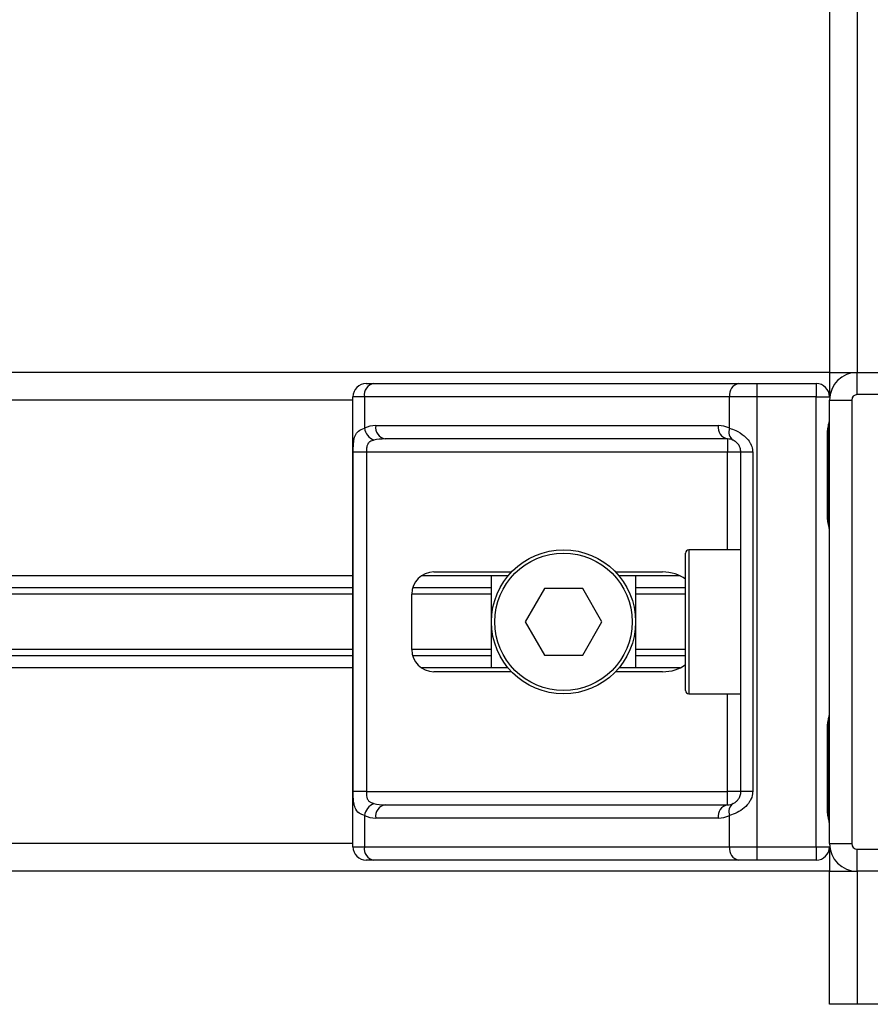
# Model space of a CAD drawing. Header units: millimetres. Extents: x 0 to 420, y 0 to 297.
# Tile 41 of 80: x 190.3 to 195.12, y 199.41 to 204.99. Entities that reach past the tile are written whole.
import ezdxf

# ---------------------------------------------------------------- set-up
doc = ezdxf.new("R2010")
doc.units = ezdxf.units.MM

msp = doc.modelspace()

# ---------------------------------------------------------------- linework, layer by layer
at = {"color": 7, "linetype": 'Continuous', "lineweight": 25}
for p, q in [((194.88949, 230.62971), (194.88949, 202.98707)), ((195.04655, 230.62971), (195.04655, 202.98707)), ((194.88949, 202.98707), (77.09415, 202.98707)), ((194.88949, 202.98707), (194.88949, 202.84885)), ((194.88949, 202.98707), (195.04655, 202.98707)), ((195.04655, 202.86142), (195.04655, 202.98707)), ((195.04655, 202.98707), (197.55952, 202.98707)), ((192.26344, 202.92424), (192.30576, 202.92424)), ((192.30576, 202.92424), (194.3758, 202.92424)), ((194.3758, 202.92424), (194.47797, 202.92424)), ((194.47797, 202.92424), (194.8141, 202.92424)), ((194.47797, 202.92424), (194.47797, 202.84885)), ((194.8141, 202.92424), (194.8141, 202.84885)), ((192.18805, 202.83001), (79.79559, 202.83001)), ((192.18805, 200.29819), (192.18805, 202.84885)), ((192.25245, 202.84885), (192.18805, 202.84885)), ((194.32249, 202.84885), (192.25245, 202.84885)), ((192.25245, 202.84885), (192.25245, 202.67111)), ((194.47797, 202.84885), (194.32249, 202.84885)), ((194.32249, 202.67111), (194.32249, 202.84885)), ((194.47797, 202.84885), (194.47797, 200.29819)), ((194.8141, 202.84885), (194.47797, 202.84885)), ((194.8141, 200.29819), (194.8141, 202.84885)), ((194.8141, 202.84885), (194.88949, 202.84885)), ((194.88949, 200.31704), (194.88949, 202.83001)), ((194.88949, 202.83001), (195.01514, 202.83001)), ((195.01514, 202.83001), (195.01514, 200.31704)), ((197.55952, 202.86142), (195.04655, 202.86142)), ((192.31675, 202.68551), (194.2582, 202.68551)), ((194.31151, 202.61012), (192.37005, 202.61012)), ((194.31151, 202.61012), (194.31151, 202.53473)), ((194.87794, 202.17035), (194.87794, 202.64153)), ((194.88275, 202.64153), (194.87794, 202.64153)), ((194.88275, 202.17035), (194.88275, 202.64153)), ((192.18935, 200.61231), (192.18935, 202.53473)), ((192.26429, 202.53473), (192.18935, 202.53473)), ((194.31151, 202.53473), (192.26429, 202.53473)), ((192.26429, 202.53473), (192.26429, 200.61231)), ((194.38689, 202.53473), (194.31151, 202.53473)), ((194.31151, 201.98188), (194.31151, 202.53473)), ((194.4541, 202.53473), (194.38689, 202.53473)), ((194.38689, 200.61231), (194.38689, 202.53473)), ((194.4541, 202.53473), (194.4541, 200.61231)), ((194.88275, 202.17035), (194.87794, 202.17035)), ((194.07277, 201.18401), (194.07277, 201.96303)), ((194.38689, 201.98188), (194.09162, 201.98188)), ((194.09162, 201.98188), (194.09162, 201.16516)), ((192.18805, 201.83424), (79.79559, 201.83424)), ((193.06741, 201.83424), (192.57575, 201.83424)), ((192.64676, 201.85623), (193.08704, 201.85623)), ((192.97335, 201.3128), (192.97335, 201.83424)), ((193.67638, 201.85623), (193.94266, 201.85623)), ((194.04308, 201.83424), (193.696, 201.83424)), ((193.79007, 201.83424), (193.79007, 201.3128)), ((192.18805, 201.76614), (79.79559, 201.76614)), ((192.18805, 201.73007), (79.79559, 201.73007)), ((192.52111, 201.41646), (192.52111, 201.73058)), ((192.97335, 201.73007), (192.52111, 201.73007)), ((192.97335, 201.76614), (192.52625, 201.76614)), ((193.27289, 201.76199), (193.16408, 201.57352)), ((193.49052, 201.76199), (193.27289, 201.76199)), ((193.59934, 201.57352), (193.49052, 201.76199)), ((194.07277, 201.76614), (193.79007, 201.76614)), ((194.07277, 201.73007), (193.79007, 201.73007)), ((193.16408, 201.57352), (193.27289, 201.38505)), ((193.49052, 201.38505), (193.59934, 201.57352)), ((192.18805, 201.41697), (79.79559, 201.41697)), ((192.18805, 201.3809), (79.79559, 201.3809)), ((192.97335, 201.41697), (192.52111, 201.41697)), ((192.97335, 201.3809), (192.52625, 201.3809)), ((193.27289, 201.38505), (193.49052, 201.38505)), ((194.07277, 201.41697), (193.79007, 201.41697)), ((194.07277, 201.3809), (193.79007, 201.3809)), ((192.18805, 201.3128), (79.79559, 201.3128)), ((193.06741, 201.3128), (192.57575, 201.3128)), ((193.08704, 201.29081), (192.64676, 201.29081)), ((193.94266, 201.29081), (193.67638, 201.29081)), ((194.04308, 201.3128), (193.696, 201.3128)), ((194.09162, 201.16516), (194.38689, 201.16516)), ((194.31151, 200.61231), (194.31151, 201.16516)), ((194.87794, 200.50551), (194.87794, 200.97669)), ((194.88275, 200.97669), (194.87794, 200.97669)), ((194.88275, 200.50551), (194.88275, 200.97669)), ((192.26429, 200.61231), (192.18935, 200.61231)), ((192.26429, 200.61231), (194.31151, 200.61231)), ((194.38689, 200.61231), (194.31151, 200.61231)), ((194.31151, 200.53692), (194.31151, 200.61231)), ((194.4541, 200.61231), (194.38689, 200.61231)), ((192.37005, 200.53692), (194.31151, 200.53692)), ((194.88275, 200.50551), (194.87794, 200.50551)), ((192.25245, 200.47593), (192.25245, 200.29819)), ((194.2582, 200.46153), (192.31675, 200.46153)), ((194.32249, 200.29819), (194.32249, 200.47593)), ((192.18805, 200.31704), (79.79559, 200.31704)), ((194.88949, 200.31704), (195.01514, 200.31704)), ((192.18805, 200.29819), (192.25245, 200.29819)), ((192.25245, 200.29819), (194.32249, 200.29819)), ((194.32249, 200.29819), (194.47797, 200.29819)), ((194.47797, 200.29819), (194.8141, 200.29819)), ((194.47797, 200.29819), (194.47797, 200.2228)), ((194.8141, 200.29819), (194.88949, 200.29819)), ((194.8141, 200.29819), (194.8141, 200.2228)), ((194.88949, 200.29819), (194.88949, 200.15998)), ((195.04655, 200.15998), (195.04655, 200.28563)), ((195.04655, 200.28563), (197.55952, 200.28563)), ((192.30576, 200.2228), (192.26344, 200.2228)), ((194.3758, 200.2228), (192.30576, 200.2228)), ((194.47797, 200.2228), (194.3758, 200.2228)), ((194.8141, 200.2228), (194.47797, 200.2228)), ((194.88949, 200.15998), (77.09415, 200.15998)), ((194.88949, 199.40609), (194.88949, 200.15998)), ((194.88949, 200.15998), (195.04655, 200.15998)), ((197.55952, 200.15998), (195.04655, 200.15998)), ((195.04655, 200.15998), (195.04655, 199.40609)), ((195.04655, 199.40609), (194.88949, 199.40609)), ((197.55952, 199.40609), (195.04655, 199.40609))]:
    msp.add_line(p, q, dxfattribs=at)
for radius in [0.40836, 0.38951]:
    msp.add_circle((193.38171, 201.57352), radius, dxfattribs=at)
for centre, radius, start, end in [((195.04655, 202.83001), 0.15706, 90, 180), ((192.26344, 202.84885), 0.07539, 90, 180), ((192.31909, 202.85828), 0.0673, 101.42175, 188.04947), ((194.38913, 202.85828), 0.0673, 101.42175, 188.04947), ((194.8141, 202.84885), 0.07539, 0, 90), ((195.04655, 202.83001), 0.03141, 90, 180), ((192.31675, 202.53473), 0.15078, 90, 115.24042), ((192.34759, 202.69055), 0.0971, 191.54851, 244.48399), ((192.38338, 202.67609), 0.0673, 171.95053, 258.57825), ((194.32483, 202.67609), 0.0673, 171.95053, 258.57825), ((194.2582, 202.53473), 0.15078, 64.75958, 90), ((194.37648, 202.65049), 0.05779, 159.08981, 235.39013), ((194.31151, 202.53473), 0.07539, 64.75958, 90), ((194.09162, 201.96303), 0.01885, 90, 180), ((192.64676, 201.73058), 0.12565, 90, 180), ((192.64676, 201.41646), 0.12565, 180, 270), ((194.09162, 201.18401), 0.01885, 180, 270), ((192.34759, 200.45649), 0.0971, 115.51601, 168.45149), ((194.31151, 200.61231), 0.07539, 270, 295.24042), ((194.37648, 200.49656), 0.05779, 124.60987, 200.91019), ((192.38338, 200.47096), 0.0673, 101.42175, 188.04947), ((194.32483, 200.47096), 0.0673, 101.42175, 188.04947), ((192.31675, 200.61231), 0.15078, 244.75958, 270), ((194.2582, 200.61231), 0.15078, 270, 295.24042), ((195.04655, 200.31704), 0.15706, 180, 270), ((195.04655, 200.31704), 0.03141, 180, 270), ((192.26344, 200.29819), 0.07539, 180, 270), ((192.31909, 200.28877), 0.0673, 171.95053, 258.57825), ((194.38913, 200.28877), 0.0673, 171.95053, 258.57825), ((194.8141, 200.29819), 0.07539, 270, 0)]:
    msp.add_arc(centre, radius, start, end, dxfattribs=at)
for centre, major_axis, ratio, start_param, end_param in [((192.37005, 202.53473), (0.15078, 0), 0.5, 1.5707963, 2.0113247), ((193.94266, 201.73058), (-0.17769, 0), 0.7071068, 3.890794, 4.712389), ((193.94266, 201.41646), (-0.17769, 0), 0.7071068, 1.5707963, 2.3923913), ((192.37005, 200.61231), (0.15078, 0), 0.5, 4.2718606, 4.712389)]:
    msp.add_ellipse(centre, major_axis=major_axis, ratio=ratio, start_param=start_param, end_param=end_param, dxfattribs=at)
for points, knots in [([(194.87794, 202.64153), (194.87821, 202.64856), (194.87889, 202.66618), (194.88331, 202.68648), (194.88794, 202.70603), (194.88885, 202.71459), (194.88949, 202.72052)], [0, 0, 0, 0, 0.2269894, 0.5690124, 0.702034, 1, 1, 1, 1]), ([(194.88368, 202.64149), (194.88357, 202.6515), (194.88331, 202.67627), (194.89021, 202.70209), (194.88886, 202.71783), (194.8886, 202.72078)], [0, 0, 0, 0, 0.3553058, 0.87926, 1, 1, 1, 1]), ([(192.18935, 202.53473), (192.18937, 202.53922), (192.18945, 202.55775), (192.1903, 202.57751), (192.19327, 202.60432), (192.19912, 202.63007), (192.21723, 202.65675), (192.24036, 202.66618), (192.25245, 202.67111)], [0, 0, 0, 0, 0.0620594, 0.25604, 0.2811965, 0.496867, 0.7368773, 1, 1, 1, 1]), ([(194.32249, 202.67111), (194.33414, 202.6671), (194.36084, 202.65789), (194.40238, 202.63309), (194.42951, 202.60437), (194.44536, 202.57823), (194.45306, 202.55677), (194.45385, 202.53989), (194.4541, 202.53473)], [0, 0, 0, 0, 0.2204024, 0.5050019, 0.6931202, 0.7669429, 0.9288339, 1, 1, 1, 1]), ([(192.30576, 202.60292), (192.29795, 202.60062), (192.28477, 202.59673), (192.27502, 202.58713), (192.269, 202.57695), (192.26523, 202.56344), (192.26437, 202.54685), (192.26431, 202.53697), (192.26429, 202.53473)], [0, 0, 0, 0, 0.273797, 0.4623029, 0.4991581, 0.7049828, 0.9330438, 1, 1, 1, 1]), ([(194.38689, 202.53473), (194.38612, 202.54302), (194.38473, 202.55779), (194.37697, 202.5728), (194.36899, 202.58401), (194.36218, 202.59088), (194.35242, 202.59842), (194.34736, 202.60102), (194.34365, 202.60292)], [0, 0, 0, 0, 0.2459514, 0.4382643, 0.4984306, 0.6829349, 0.7679658, 1, 1, 1, 1]), ([(194.88949, 202.09137), (194.88938, 202.09356), (194.88896, 202.10217), (194.88576, 202.11466), (194.8815, 202.13416), (194.87846, 202.15027), (194.87806, 202.1655), (194.87794, 202.17035)], [0, 0, 0, 0, 0.1172575, 0.461179, 0.5069762, 0.8431627, 1, 1, 1, 1]), ([(194.88887, 202.09964), (194.88871, 202.10285), (194.88785, 202.11917), (194.88274, 202.14602), (194.88287, 202.17008), (194.88291, 202.17911)], [0, 0, 0, 0, 0.1322449, 0.6741763, 1, 1, 1, 1]), ([(194.87794, 200.97669), (194.87821, 200.98372), (194.87889, 201.00134), (194.88331, 201.02163), (194.88794, 201.04118), (194.88885, 201.04975), (194.88949, 201.05568)], [0, 0, 0, 0, 0.2269894, 0.5690124, 0.702034, 1, 1, 1, 1]), ([(194.88368, 200.97665), (194.88357, 200.98666), (194.88331, 201.01143), (194.89021, 201.03725), (194.88886, 201.05299), (194.8886, 201.05594)], [0, 0, 0, 0, 0.3553058, 0.87926, 1, 1, 1, 1]), ([(192.25245, 200.47593), (192.24219, 200.47995), (192.21867, 200.48915), (192.20022, 200.51395), (192.19324, 200.54267), (192.19036, 200.56882), (192.18946, 200.59027), (192.18937, 200.60716), (192.18935, 200.61231)], [0, 0, 0, 0, 0.2204024, 0.5050019, 0.6931202, 0.7669429, 0.9288339, 1, 1, 1, 1]), ([(192.26429, 200.61231), (192.26441, 200.60403), (192.26462, 200.58926), (192.26761, 200.57424), (192.27265, 200.56303), (192.27851, 200.55616), (192.29004, 200.54863), (192.29912, 200.54603), (192.30576, 200.54412)], [0, 0, 0, 0, 0.2459514, 0.4382643, 0.4984306, 0.6829349, 0.7679658, 1, 1, 1, 1]), ([(194.4541, 200.61231), (194.45391, 200.60782), (194.45314, 200.58929), (194.44566, 200.56953), (194.42951, 200.54272), (194.40579, 200.51697), (194.36347, 200.4903), (194.33656, 200.48086), (194.32249, 200.47593)], [0, 0, 0, 0, 0.0620594, 0.25604, 0.2811965, 0.496867, 0.7368773, 1, 1, 1, 1]), ([(194.34365, 200.54412), (194.3481, 200.54642), (194.35562, 200.55031), (194.36608, 200.55991), (194.37435, 200.5701), (194.38234, 200.58361), (194.38656, 200.60019), (194.38683, 200.61007), (194.38689, 200.61231)], [0, 0, 0, 0, 0.273797, 0.4623029, 0.4991581, 0.7049828, 0.9330438, 1, 1, 1, 1]), ([(194.88949, 200.42653), (194.88938, 200.42872), (194.88896, 200.43733), (194.88576, 200.44981), (194.8815, 200.46932), (194.87846, 200.48543), (194.87806, 200.50066), (194.87794, 200.50551)], [0, 0, 0, 0, 0.1172575, 0.461179, 0.5069762, 0.8431627, 1, 1, 1, 1]), ([(194.88887, 200.4348), (194.88871, 200.438), (194.88785, 200.45433), (194.88274, 200.48118), (194.88287, 200.50524), (194.88291, 200.51427)], [0, 0, 0, 0, 0.1322449, 0.6741763, 1, 1, 1, 1])]:
    msp.add_open_spline(points, degree=3, knots=knots, dxfattribs=at)

doc.saveas('drawing.dxf')
